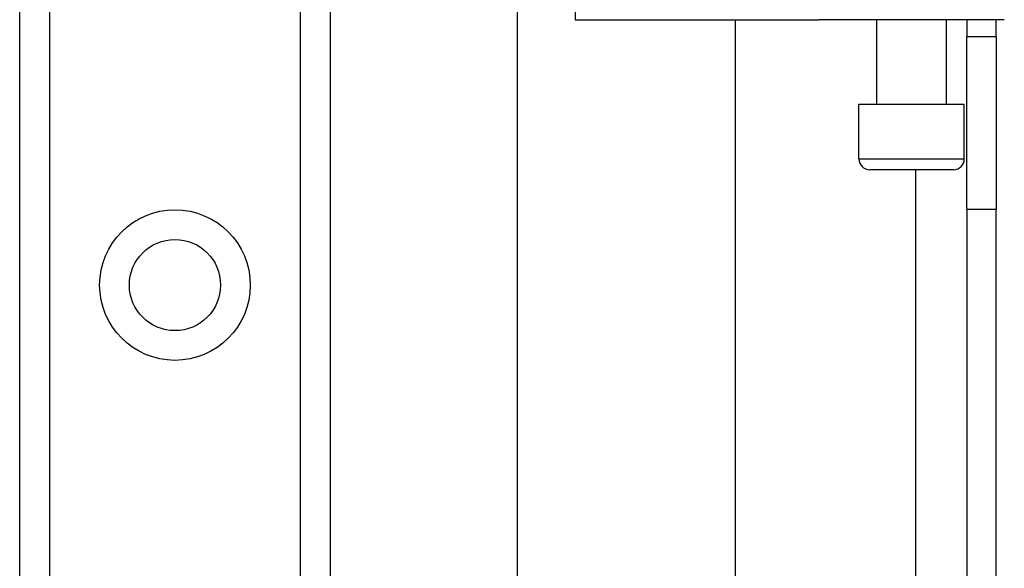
# Model space of a CAD drawing. Header units: inches. Extents: x 4 to 114, y 7 to 59.
# Tile 33 of 72: x 26.045 to 27.827, y 25.777 to 26.77. Entities that reach past the tile are written whole.
import ezdxf

# ---------------------------------------------------------------- set-up
doc = ezdxf.new("R2010")
doc.units = ezdxf.units.IN
doc.header["$MEASUREMENT"] = 0
doc.layers.add('Visible Edges(ANSI)', color=7, linetype='Continuous', lineweight=25)
doc.layers.add('Visible Tangent Edges(ANSI)', color=7, linetype='Continuous', lineweight=25)

msp = doc.modelspace()

# ---------------------------------------------------------------- linework, layer by layer
at = {"layer": 'Visible Edges(ANSI)'}
for p, q in [((26.045, 24.979), (26.045, 42.3648)), ((26.607, 42.3648), (26.607, 24.979)), ((26.9459, 24.5888), (26.9459, 27.5855)), ((27.0502, 26.7704), (27.2697, 26.7704)), ((27.2697, 26.7704), (27.4191, 26.7704)), ((27.3396, 26.7704), (27.3396, 24.5888)), ((27.4191, 26.7704), (27.4915, 26.7704)), ((27.8269, 26.7704), (27.4915, 26.7704)), ((27.5961, 26.6169), (27.5961, 26.7704)), ((27.722, 26.6169), (27.722, 26.7704)), ((27.759, 26.7704), (27.759, 26.7394)), ((27.812, 26.7394), (27.812, 26.7704)), ((27.812, 26.7394), (27.759, 26.7394)), ((27.759, 26.4274), (27.759, 26.7394)), ((27.812, 26.7394), (27.812, 26.4274)), ((27.7545, 26.6169), (27.5636, 26.6169)), ((27.5636, 26.5185), (27.5636, 26.6169)), ((27.7545, 26.5185), (27.7545, 26.6169)), ((27.7348, 26.4988), (27.5833, 26.4988)), ((27.759, 26.4274), (27.759, 23.9164)), ((27.812, 23.9164), (27.812, 26.4274))]:
    msp.add_line(p, q, dxfattribs=at)
msp.add_circle((26.326, 26.29), 0.0825, dxfattribs=at)
for centre, start, end in [((27.5833, 26.5185), 180, 270), ((27.7348, 26.5185), 270, 0)]:
    msp.add_arc(centre, 0.0197, start, end, dxfattribs=at)
at = {"layer": 'Visible Tangent Edges(ANSI)'}
for p, q in [((26.0989, 42.3648), (26.0989, 24.979)), ((26.5532, 24.979), (26.5532, 42.3648)), ((27.0502, 27.0715), (27.0502, 26.7704)), ((27.5636, 26.5185), (27.7545, 26.5185)), ((27.666, 26.4988), (27.666, 23.9164)), ((27.759, 26.4274), (27.812, 26.4274))]:
    msp.add_line(p, q, dxfattribs=at)
msp.add_circle((26.326, 26.29), 0.1363, dxfattribs=at)

doc.saveas('drawing.dxf')
